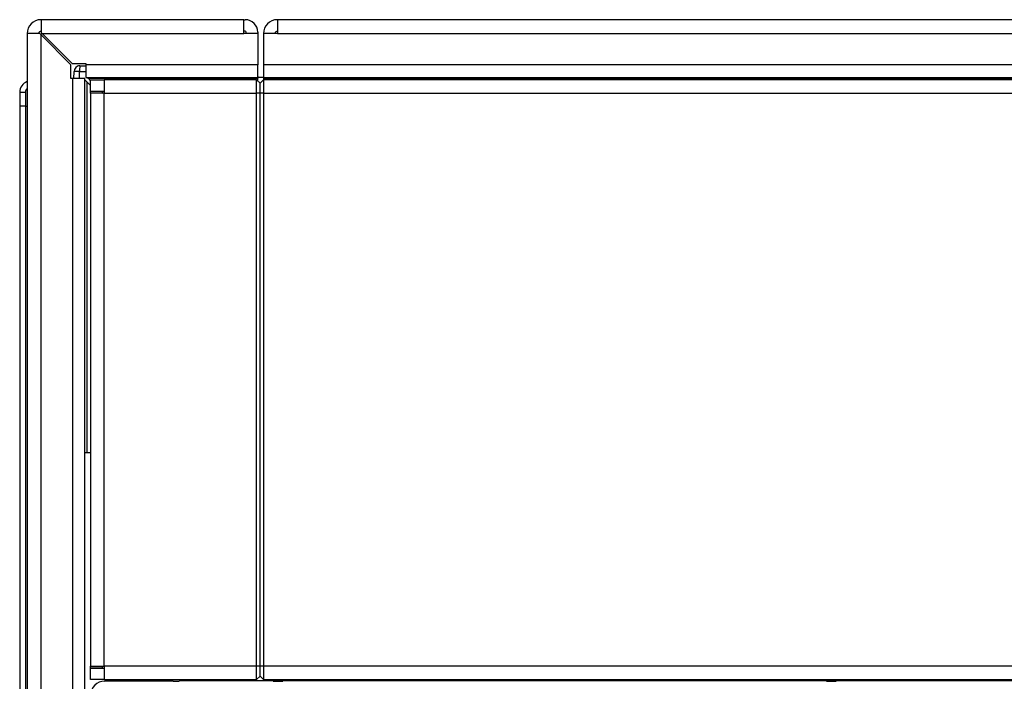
# Model space of a CAD drawing. Header units: millimetres. Extents: x 0 to 287, y 0 to 200.
# Tile 13 of 68: x 30.69 to 39.23, y 91.9 to 97.63. Entities that reach past the tile are written whole.
import ezdxf

# ---------------------------------------------------------------- set-up
doc = ezdxf.new("R2010")
doc.units = ezdxf.units.MM
doc.layers.add('130.193_BW4C_CTM', color=7, linetype='Continuous')
doc.layers.add('Défaut', color=7, linetype='Continuous')

# ---------------------------------------------------------------- blocks, each defined once
blk = doc.blocks.new('SE1')
at = {"layer": '130.193_BW4C_CTM', "color": 7, "linetype": 'Continuous'}
for p, q in [((30.8761, 97.6303), (30.8761, 97.5203)), ((32.6361, 97.6303), (30.8761, 97.6303)), ((32.6361, 97.5103), (32.6361, 97.6303)), ((32.6361, 97.6303), (32.6481, 97.6303)), ((77.5661, 97.6303), (32.9261, 97.6303)), ((32.9261, 97.6303), (32.9261, 97.5103)), ((32.6481, 97.5303), (32.6361, 97.5303)), ((30.8661, 97.5103), (30.7561, 97.5103)), ((30.7561, 97.5103), (30.7561, 50.7503)), ((30.8761, 97.5003), (30.8661, 97.5103)), ((30.8761, 97.5203), (30.8861, 97.5103)), ((30.8761, 97.5103), (30.8861, 97.5103)), ((30.8761, 50.7503), (30.8761, 97.5003)), ((31.1361, 97.2403), (30.8761, 97.5003)), ((30.8861, 97.5103), (32.6361, 97.5103)), ((30.8861, 97.5103), (31.1461, 97.2503)), ((32.7561, 97.5103), (32.6361, 97.5103)), ((32.6561, 97.5103), (32.6561, 97.5223)), ((32.7561, 97.5223), (32.7561, 97.5103)), ((32.7561, 97.5103), (32.7561, 97.2383)), ((32.8061, 97.5103), (32.8061, 97.2383)), ((32.9261, 97.5103), (32.8061, 97.5103)), ((32.9261, 97.5103), (77.5661, 97.5103)), ((31.1361, 97.1203), (31.1361, 97.2403)), ((31.1461, 97.2503), (31.2661, 97.2503)), ((31.2124, 97.2303), (31.2661, 97.2303)), ((31.2661, 97.2503), (31.2661, 97.2383)), ((31.2661, 97.2383), (31.2661, 97.1303)), ((32.7561, 97.2383), (31.2661, 97.2383)), ((32.7561, 97.1303), (32.7561, 97.2383)), ((77.6861, 97.2383), (32.8061, 97.2383)), ((32.8061, 97.2383), (32.8061, 97.1303)), ((31.1481, 97.1203), (31.1361, 97.1203)), ((31.2561, 97.1203), (31.1481, 97.1203)), ((31.1481, 97.1203), (31.1481, 50.7503)), ((31.1619, 97.1203), (31.1624, 97.1808)), ((31.2111, 97.1203), (31.2111, 97.1808)), ((31.2111, 97.1808), (31.2661, 97.1808)), ((31.2561, 50.7503), (31.2561, 97.1203)), ((31.2561, 97.1103), (31.2761, 97.0903)), ((31.2661, 97.1303), (32.7561, 97.1303)), ((31.2761, 97.1303), (31.2841, 97.1223)), ((31.2841, 97.1223), (31.3061, 97.1003)), ((31.2841, 97.1223), (32.7561, 97.1223)), ((31.3061, 97.1103), (31.4241, 97.1103)), ((31.3061, 97.0103), (31.3061, 97.1103)), ((31.4241, 97.1103), (31.4241, 96.9923)), ((32.7461, 97.1103), (31.4241, 97.1103)), ((32.7461, 96.9923), (32.7461, 97.1103)), ((32.7761, 97.0803), (32.7461, 97.1103)), ((32.7561, 97.1223), (32.7561, 97.1303)), ((32.7561, 97.1003), (32.7561, 97.1223)), ((32.8061, 97.1303), (32.7641, 97.1303)), ((32.8061, 97.1103), (32.7761, 97.0803)), ((32.8061, 97.1303), (32.8061, 97.1223)), ((32.8061, 97.1303), (77.6861, 97.1303)), ((32.8061, 97.1223), (77.6861, 97.1223)), ((32.8061, 97.1223), (32.8061, 97.1103)), ((32.8061, 97.1103), (32.8061, 96.9923)), ((77.6861, 97.1103), (32.8061, 97.1103)), ((31.2761, 93.8803), (31.2761, 97.0903)), ((31.3061, 97.0603), (31.2761, 97.0903)), ((32.7761, 96.9923), (32.7761, 97.0803)), ((30.6911, 97.0003), (30.6911, 96.8803)), ((31.3061, 97.0103), (31.4241, 97.0103)), ((31.3061, 96.9923), (31.3061, 97.0083)), ((31.4061, 97.0083), (31.3061, 97.0083)), ((31.4241, 96.9923), (31.3061, 96.9923)), ((31.3061, 96.9923), (31.3061, 92.0283)), ((31.3581, 97.0083), (31.3561, 97.0103)), ((31.3961, 97.0103), (31.3981, 97.0083)), ((31.4061, 97.0083), (31.4061, 96.9923)), ((31.4061, 97.0003), (31.4141, 96.9923)), ((31.4241, 92.0283), (31.4241, 96.9923)), ((31.4241, 96.9923), (32.7461, 96.9923)), ((32.7761, 96.9923), (32.7461, 96.9923)), ((32.7461, 92.0283), (32.7461, 96.9923)), ((32.8061, 96.9923), (32.7761, 96.9923)), ((32.7761, 92.0283), (32.7761, 96.9923)), ((32.8061, 96.9923), (77.6861, 96.9923)), ((32.8061, 96.9923), (32.8061, 92.0283)), ((30.6911, 96.8803), (30.6911, 85.7114)), ((30.7407, 96.8803), (30.6911, 96.8803)), ((30.7407, 96.8803), (30.7407, 85.7103)), ((30.7407, 96.8803), (30.7561, 96.8803)), ((31.2561, 93.8803), (31.2761, 93.8803)), ((31.2761, 93.8803), (31.3061, 93.8803)), ((30.6901, 93.2182), (30.6911, 93.2182)), ((30.6901, 93.0828), (30.6911, 93.0828)), ((30.6901, 93.0371), (30.6911, 93.0371)), ((30.6901, 92.8931), (30.6911, 92.8931)), ((30.6901, 92.8852), (30.6911, 92.8852)), ((30.6901, 92.8772), (30.6911, 92.8772)), ((30.6901, 92.811), (30.6911, 92.811)), ((30.6901, 92.8058), (30.6911, 92.8058)), ((30.6901, 92.8005), (30.6911, 92.8005)), ((30.6901, 92.7611), (30.6911, 92.7611)), ((30.6901, 92.7585), (30.6911, 92.7585)), ((30.6901, 92.756), (30.6911, 92.756)), ((30.6901, 92.5621), (30.6911, 92.5621)), ((30.6901, 92.5029), (30.6911, 92.5029)), ((30.6901, 92.3692), (30.6911, 92.3692)), ((30.6901, 92.3626), (30.6911, 92.3626)), ((30.6901, 92.3602), (30.6911, 92.3602)), ((30.6901, 92.2772), (30.6911, 92.2772)), ((30.6901, 92.2695), (30.6911, 92.2695)), ((30.6901, 92.2618), (30.6911, 92.2618)), ((30.6901, 92.0934), (30.6911, 92.0934)), ((30.6901, 92.088), (30.6911, 92.088)), ((30.6901, 92.0826), (30.6911, 92.0826)), ((30.6901, 92.0371), (30.6911, 92.0371)), ((30.6901, 92.0299), (30.6911, 92.0299)), ((30.6901, 92.0029), (30.6911, 92.0029)), ((30.6901, 91.9993), (30.6911, 91.9993)), ((30.6901, 91.9902), (30.6911, 91.9902)), ((31.3061, 92.0283), (31.4241, 92.0283)), ((31.3061, 92.0123), (31.3061, 92.0283)), ((31.3061, 92.0123), (31.4061, 92.0123)), ((31.3061, 92.0103), (31.4241, 92.0103)), ((31.3061, 91.9103), (31.3061, 92.0103)), ((31.4061, 92.0283), (31.4061, 92.0123)), ((31.4241, 92.0283), (31.4241, 91.9103)), ((32.7461, 92.0283), (31.4241, 92.0283)), ((32.7461, 91.9103), (32.7461, 92.0283)), ((32.7761, 92.0283), (32.7461, 92.0283)), ((32.7761, 91.9403), (32.7761, 92.0283)), ((32.8061, 92.0283), (32.7761, 92.0283)), ((32.8061, 92.0283), (32.8061, 91.9103)), ((47.8061, 92.0283), (32.8061, 92.0283)), ((31.4241, 91.9103), (31.3061, 91.9103)), ((31.4241, 91.9103), (32.7461, 91.9103)), ((32.0236, 91.8969), (31.4282, 91.8969)), ((31.4282, 91.8969), (31.4314, 91.8938)), ((31.4361, 91.9103), (31.4361, 91.8969)), ((31.6561, 91.8969), (31.6561, 91.9103)), ((32.1261, 91.9006), (32.0731, 91.8973)), ((47.0126, 91.9006), (32.1261, 91.9006)), ((32.7761, 91.9403), (32.7461, 91.9103)), ((32.8061, 91.9103), (32.7761, 91.9403)), ((32.8061, 91.9103), (47.8061, 91.9103)), ((32.8906, 91.8979), (32.9716, 91.8979)), ((37.6906, 91.8979), (37.7716, 91.8979))]:
    blk.add_line(p, q, dxfattribs=at)
for centre, radius, start, end in [((30.8761, 97.5103), 0.12, 90, 180), ((32.6481, 97.5223), 0.108, 0, 90), ((32.9261, 97.5103), 0.12, 90, 180), ((30.8761, 97.5103), 0.02, 90, 180), ((32.6481, 97.5223), 0.008, 0, 90), ((32.9261, 97.5103), 0.02, 90, 180), ((31.2124, 97.1803), 0.05, 90, 179.5), ((31.2127, 97.1791), 0.0513, 90.29168, 112.82526), ((31.5593, 97.1964), 0.3486, 174.40649, 182.56332), ((31.1867, 95.7845), 1.3965, 89.00119, 90.99881), ((32.7641, 97.1383), 0.008, 180, 270), ((30.7911, 97.0003), 0.1, 110.57542, 179.98606), ((30.7908, 97.0005), 0.0501, 135.81284, 179.97533), ((30.7284, 93.5064), 3.4942, 89.79828, 90.61162)]:
    blk.add_arc(centre, radius, start, end, dxfattribs=at)
for centre, major_axis, ratio, start_param, end_param in [((31.4282, 91.7748), (0.0864, -0.0864), 0.999924, 2.356233, 3.926953), ((32.0236, 91.8973), (0.05, 0), 0.008727, 4.712389, 6.143554), ((32.9311, 91.8981), (0.0437, 0), 0.012941, -0.384539, 3.526131), ((37.7311, 91.8981), (0.0437, 0), 0.012941, -0.384539, 3.526131)]:
    blk.add_ellipse(centre, major_axis=major_axis, ratio=ratio, start_param=start_param, end_param=end_param, dxfattribs=at)
blk.add_open_spline([(30.7407, 97.0005), (30.7407, 96.9753), (30.7407, 96.9509), (30.7407, 96.9272), (30.7407, 96.9037), (30.7407, 96.8803)], degree=5, dxfattribs=at)

msp = doc.modelspace()

# ---------------------------------------------------------------- block references
at = {"layer": 'Défaut'}
msp.add_blockref('SE1', (0, 0), dxfattribs=at)

doc.saveas('drawing.dxf')
